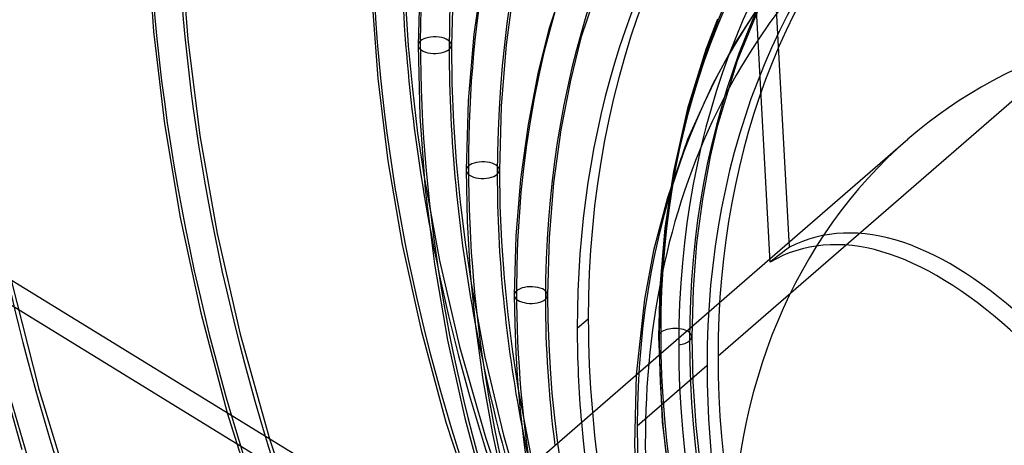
# Model space of a CAD drawing. Header units: millimetres. Extents: x -192 to 186, y -241 to 236.
# Tile 43 of 87: x -66 to -21, y 15 to 34. Entities that reach past the tile are written whole.
import ezdxf

# ---------------------------------------------------------------- set-up
doc = ezdxf.new("R2010")
doc.units = ezdxf.units.MM
doc.layers.add('MAIN-1', color=7, linetype='Continuous')
doc.layers.add('MAIN-2', color=7, linetype='Continuous')

msp = doc.modelspace()

# ---------------------------------------------------------------- linework, layer by layer
at = {"layer": 'MAIN-1'}
for p, q in [((-31.273, 23.197), (-32.35, 43.083)), ((-59.802, 37.875), (-59.506, 33.748)), ((-58.268, 37.714), (-57.94, 33.405)), ((-40.114, 37.765), (-41.402, 33.856)), ((-38.689, 37.223), (-39.932, 33.452)), ((-47.298, 36.569), (-47.392, 33.123)), ((-45.767, 36.634), (-45.867, 33.123)), ((-44.42, 36.575), (-44.842, 33.621)), ((-42.994, 35.861), (-43.361, 33.144)), ((-49.507, 35.283), (-49.236, 31.601)), ((-47.968, 35.056), (-47.838, 33.094)), ((-31.898, 34.733), (-32.868, 33.225)), ((-41.402, 33.856), (-41.908, 31.831)), ((-59.506, 33.748), (-59.002, 29.531)), ((-57.94, 33.405), (-57.382, 28.998)), ((-44.842, 33.621), (-45.1, 30.569)), ((-39.932, 33.452), (-40.418, 31.504)), ((-47.838, 33.094), (-47.653, 31.114)), ((-47.392, 33.123), (-47.31, 29.867)), ((-45.867, 33.123), (-45.842, 31.369)), ((-43.361, 33.144), (-43.586, 30.326)), ((-32.868, 33.225), (-33.896, 31.354)), ((-49.236, 31.601), (-48.774, 27.838)), ((-41.908, 31.831), (-42.357, 29.5)), ((-47.653, 31.114), (-47.412, 29.104)), ((-45.842, 31.369), (-45.769, 29.599)), ((-40.418, 31.504), (-40.852, 29.256)), ((-33.896, 31.354), (-35.052, 28.8)), ((-45.1, 30.569), (-45.188, 27.406)), ((-43.586, 30.326), (-43.663, 27.406)), ((-47.31, 29.867), (-47.062, 26.525)), ((-59.002, 29.531), (-58.284, 25.236)), ((-45.769, 29.599), (-45.645, 27.787)), ((-42.357, 29.5), (-42.702, 26.985)), ((-57.382, 28.998), (-56.586, 24.506)), ((-47.412, 29.104), (-47.115, 27.079)), ((-40.852, 29.256), (-41.185, 26.823)), ((-35.052, 28.8), (-35.972, 26.139)), ((-48.774, 27.838), (-48.117, 24.005)), ((-45.645, 27.787), (-45.47, 25.959)), ((-45.188, 27.406), (-45.141, 25.058)), ((-43.663, 27.406), (-43.64, 25.78)), ((-42.702, 26.985), (-42.913, 24.383)), ((-41.185, 26.823), (-41.39, 24.302)), ((-47.062, 26.525), (-46.642, 23.108)), ((-45.47, 25.959), (-45.242, 24.102)), ((-43.64, 25.78), (-43.57, 24.14)), ((-35.972, 26.139), (-36.604, 23.727)), ((-58.284, 25.236), (-57.346, 20.876)), ((-45.141, 25.058), (-44.999, 22.684)), ((-46.023, 10.094), (-69.553, 24.532)), ((-56.586, 24.506), (-55.536, 19.905)), ((-42.913, 24.383), (-42.985, 21.69)), ((-48.117, 24.005), (-47.254, 20.088)), ((-45.242, 24.102), (-44.962, 22.228)), ((-43.57, 24.14), (-43.453, 22.48)), ((-41.39, 24.302), (-41.46, 21.689)), ((-70.115, 23.743), (-46.868, 9.479)), ((-36.604, 23.727), (-37.019, 21.505)), ((-46.642, 23.108), (-46.044, 19.629)), ((-46.35, 10.294), (-31.281, 23.345)), ((-44.999, 22.684), (-44.761, 20.274)), ((-43.453, 22.48), (-43.287, 20.802)), ((-42.985, 21.69), (-42.968, 20.373)), ((-41.46, 21.689), (-41.447, 20.567)), ((-37.019, 21.505), (-37.398, 18.047)), ((-57.346, 20.876), (-56.138, 16.3)), ((-43.287, 20.802), (-43.072, 19.099)), ((-42.968, 20.373), (-42.918, 19.057)), ((-41.447, 20.567), (-41.41, 19.444)), ((-55.536, 19.905), (-54.19, 15.105)), ((-47.254, 20.088), (-46.114, 15.882)), ((-44.761, 20.274), (-44.424, 17.823)), ((-46.044, 19.629), (-45.253, 16.054)), ((-41.41, 19.444), (-41.348, 18.326)), ((-43.072, 19.099), (-42.807, 17.376)), ((-42.918, 19.057), (-42.836, 17.744)), ((-41.348, 18.326), (-41.262, 17.202)), ((-44.424, 17.823), (-43.986, 15.338)), ((-42.836, 17.744), (-42.721, 16.422)), ((-41.262, 17.202), (-41.151, 16.067)), ((-42.721, 16.422), (-42.571, 15.078)), ((-46.114, 15.882), (-44.752, 11.678)), ((-45.253, 16.054), (-44.193, 12.163)), ((-41.151, 16.067), (-41.014, 14.916)), ((-43.986, 15.338), (-43.443, 12.812)), ((-42.571, 15.078), (-42.388, 13.726))]:
    msp.add_line(p, q, dxfattribs=at)
for centre, major_axis, ratio, start_param, end_param in [((-0.5, -0.433), (106.054, -122.46), 0.75, 0.713724, 3.466968), ((-40.5, -35.074), (-100.489, 116.035), 0.75, -3.141592, -0.857072), ((-40.5, -35.074), (99.835, -115.279), 0.75, 0, 2.284521), ((-40.5, -35.074), (-100.489, 116.035), 0.75, 0, 2.284521), ((-40.5, -35.074), (99.835, -115.279), 0.75, -3.141592, -0.857072), ((17.028, 14.747), (47.621, -54.988), 0.75, -2.985603, -2.427868), ((12.628, 10.936), (42.629, -49.224), 0.75, -2.997614, -2.427868), ((8.228, 7.126), (37.638, -43.46), 0.75, -3.017478, -2.427868), ((7.442, 6.445), (-35.94, 41.5), 0.75, 0.14045, 0.713724), ((21.428, 18.557), (60.4, -69.744), 0.75, -2.427868, -2.106786), ((21.428, 18.557), (52.613, -60.752), 0.75, -2.427868, -2.236245), ((-46.629, 33.123), (-0.762, 0), 0.5, -0.000094, 2.617994), ((-46.629, 33.123), (-0.762, 0), 0.5, 2.617994, 3.141499), ((17.028, 14.747), (47.621, -54.988), 0.75, -2.427868, -2.232686), ((3.75, 3.248), (-30.793, 35.557), 0.75, 0.204822, 0.625751), ((-135.57, 86.448), (129.196, -91.991), 0.248604, -1.301917, -0.763802), ((-44.426, 27.406), (-0.762, 0), 0.5, -0.000094, 2.617994), ((-44.426, 27.406), (-0.762, 0), 0.5, 2.617994, 3.141499), ((12.628, 10.936), (42.629, -49.224), 0.75, -2.427868, -2.228274), ((-17.809, -15.423), (12.277, -39.143), 0.376055, 1.926173, 3.225265), ((-42.222, 21.69), (-0.762, 0), 0.5, -0.000094, 2.617994), ((-42.222, 21.69), (-0.762, 0), 0.5, 2.617994, 3.141499), ((8.228, 7.126), (37.638, -43.46), 0.75, -2.427868, -2.295789), ((7.442, 6.445), (-35.94, 41.5), 0.75, 0.713724, 0.803149)]:
    msp.add_ellipse(centre, major_axis=major_axis, ratio=ratio, start_param=start_param, end_param=end_param, dxfattribs=at)
at = {"layer": 'MAIN-2'}
for p, q in [((-30.385, 23.879), (-31.436, 43.286)), ((-31.629, 35.194), (-32.771, 32.412)), ((-33.676, 34.315), (-34.207, 32.923)), ((-34.207, 32.923), (-35.05, 30.223)), ((-32.771, 32.412), (-33.689, 29.4)), ((-35.05, 30.223), (-35.701, 27.35)), ((-20.102, 30.629), (-33.655, 18.892)), ((-33.689, 29.4), (-34.01, 28.031)), ((-31.281, 23.345), (-24.958, 28.82)), ((-34.01, 28.031), (-34.372, 26.084)), ((-47.115, 27.079), (-46.414, 23.276)), ((-35.701, 27.35), (-36.094, 24.757)), ((-34.372, 26.084), (-34.637, 24.058)), ((-36.094, 24.757), (-36.323, 22.044)), ((-34.637, 24.058), (-34.801, 21.958)), ((-46.414, 23.276), (-45.49, 19.33)), ((-66.034, 22.372), (-64.762, 17.391)), ((-44.962, 22.228), (-44.327, 18.846)), ((-36.323, 22.044), (-36.381, 19.783)), ((-34.801, 21.958), (-34.856, 19.783)), ((-40.103, 20.17), (-39.598, 20.607)), ((-36.381, 19.783), (-36.215, 15.89)), ((-34.856, 19.783), (-34.808, 17.735)), ((-66.802, 19.101), (-65.543, 14.62)), ((-45.49, 19.33), (-44.308, 15.189)), ((-44.327, 18.846), (-43.484, 15.284)), ((-37.398, 18.047), (-37.481, 14.848)), ((-34.16, 18.454), (-37.352, 15.69)), ((-34.808, 17.735), (-34.67, 15.725)), ((-64.762, 17.391), (-63.228, 12.356)), ((-42.807, 17.376), (-42.24, 14.413)), ((-56.138, 16.3), (-54.526, 11.214)), ((-36.215, 15.89), (-35.703, 11.844)), ((-34.67, 15.725), (-34.438, 13.671)), ((-54.19, 15.105), (-52.592, 10.316)), ((-44.308, 15.189), (-42.905, 11.044)), ((-43.484, 15.284), (-42.406, 11.538)), ((-41.014, 14.916), (-40.635, 12.431)), ((-37.481, 14.848), (-37.393, 12.634))]:
    msp.add_line(p, q, dxfattribs=at)
for centre, major_axis, ratio, start_param, end_param in [((0, 0), (-105.399, 121.705), 0.75, -2.427868, 0.713724), ((17.028, 14.747), (-48.619, 56.141), 0.75, -0.011423, 0.713724), ((12.628, 10.936), (-43.628, 50.377), 0.75, -0.004439, 0.713724), ((8.228, 7.126), (-38.636, 44.613), 0.75, 0.004375, 0.713724), ((21.428, 18.557), (-84.76, 97.872), 0.75, 0.713724, 1.463779), ((21.428, 18.557), (-76.973, 88.88), 0.75, 0.713724, 1.460202), ((7.947, 6.882), (35.94, -41.5), 0.75, -3.132533, -2.427868), ((4.25, 3.681), (31.448, -36.313), 0.75, 2.500318, 3.855317), ((3.75, 3.248), (-30.793, 35.557), 0.75, -0.642651, 0.204822), ((7.947, 6.882), (33.483, -38.662), 0.75, -3.126592, -2.427868), ((8.228, 7.126), (-33.644, 38.849), 0.75, 0.017465, 0.713724), ((21.428, 18.557), (-69.185, 79.888), 0.75, 0.713724, 1.455819), ((7.947, 6.882), (-32.808, 37.883), 0.75, 0.016789, 0.713724), ((8.228, 7.126), (32.646, -37.696), 0.75, -3.121394, -2.427868), ((7.442, 6.445), (-31.448, 36.313), 0.75, -0.000014, 0.713724), ((7.947, 6.882), (31.448, -36.313), 0.75, -3.120968, -2.427868), ((21.428, 18.557), (-61.398, 70.897), 0.75, 0.713724, 1.450323), ((0, 0), (-105.399, 121.705), 0.75, 0.713724, 3.855317), ((-0.5, -0.433), (106.054, -122.46), 0.75, -2.427868, -0.325375), ((21.428, 18.557), (-53.611, 61.905), 0.75, 0.713724, 1.443228), ((0, 0), (24.959, -28.82), 0.75, 2.4872, 3.141578), ((-4.75, -4.114), (-100.489, 116.035), 0.75, 0.713724, 2.284521), ((-46.629, 33.123), (-0.762, 0), 0.5, 3.141499, 5.759587), ((-46.629, 33.123), (-0.762, 0), 0.5, -0.523599, -0.000094), ((17.028, 14.747), (-48.619, 56.141), 0.75, 0.713724, 1.438872), ((-135.009, 87.237), (-129.196, 91.991), 0.248604, 1.839676, 2.405729), ((0, 0), (24.959, -28.82), 0.75, 3.141578, 3.855317), ((-44.426, 27.406), (-0.762, 0), 0.5, -0.523599, -0.000094), ((-44.426, 27.406), (-0.762, 0), 0.5, 3.141499, 5.759587), ((12.628, 10.936), (-43.628, 50.377), 0.75, 0.713724, 1.431888), ((-17.191, -14.888), (12.277, -39.143), 0.376055, 1.908313, 3.205691), ((21.428, 18.557), (52.613, -60.752), 0.75, -2.236245, -1.696763), ((7.515, 6.509), (58.11, 22.595), 0.542334, 2.055104, 2.074678), ((21.428, 18.557), (68.187, -78.736), 0.75, -2.188598, -1.686408), ((-42.222, 21.69), (-0.762, 0), 0.5, 3.141499, 5.759587), ((-42.222, 21.69), (-0.762, 0), 0.5, -0.523599, -0.000094), ((8.228, 7.126), (-38.636, 44.613), 0.75, 0.713724, 1.423074), ((17.028, 14.747), (47.621, -54.988), 0.75, -2.232686, -1.70237), ((7.947, 6.882), (35.94, -41.5), 0.75, -2.427868, -1.723204), ((-35.619, 19.783), (-0.762, 0), 0.5, -0.523599, 0.304852), ((-35.619, 19.783), (-0.762, 0), 0.5, 2.617994, 5.759587), ((8.228, 7.126), (-33.644, 38.849), 0.75, 0.713724, 1.409984), ((7.947, 6.882), (33.483, -38.662), 0.75, -2.427868, -1.729145), ((-35.619, 19.783), (-0.762, 0), 0.5, 1.789543, 2.617994), ((7.947, 6.882), (-32.808, 37.883), 0.75, 0.713724, 1.41066), ((8.228, 7.126), (32.646, -37.696), 0.75, -2.427868, -1.734342), ((3.75, 3.248), (-30.793, 35.557), 0.75, 0.625751, 2.284521), ((7.947, 6.882), (31.448, -36.313), 0.75, -2.427868, -1.734768), ((7.442, 6.445), (-31.448, 36.313), 0.75, 0.713724, 3.141578), ((7.442, 6.445), (-35.94, 41.5), 0.75, 0.803149, 2.98553), ((12.628, 10.936), (42.629, -49.224), 0.75, -2.228274, -1.709267), ((4.25, 3.681), (31.448, -36.313), 0.75, -2.427868, -0.857072), ((21.428, 18.557), (60.4, -69.744), 0.75, -2.106786, -1.692077)]:
    msp.add_ellipse(centre, major_axis=major_axis, ratio=ratio, start_param=start_param, end_param=end_param, dxfattribs=at)

doc.saveas('drawing.dxf')
